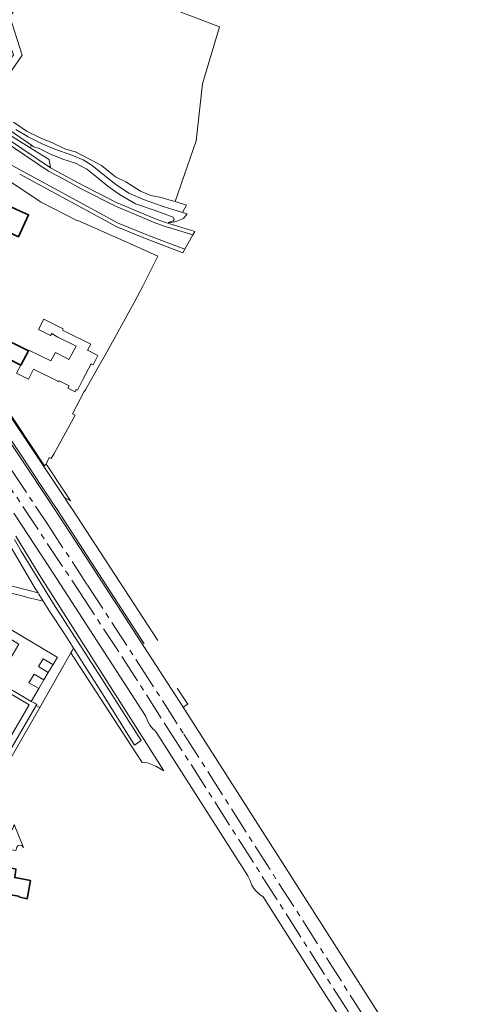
# Model space of a CAD drawing. Header units: metres. Extents: x 245598 to 248629, y 478632 to 481821.
# Tile 54 of 122: x 248101 to 248260, y 479270 to 479626. Entities that reach past the tile are written whole.
import ezdxf

# ---------------------------------------------------------------- set-up
doc = ezdxf.new("R2010")
doc.units = ezdxf.units.M
doc.linetypes.add('AM-AS', pattern=[16, 10, -2, 2, -2])
for name, color, linetype, lineweight in [('B-XX-AM-AS_SPOOR-G', 10, 'AM-AS', 18), ('B-XX-GR-GROENVOORZIENING-GV', 80, 'Continuous', 18), ('B-XX-IE-TERREINAFSCHEIDING_KUNSTMATIG_HEKWERK-G', 20, 'IE-TERREINAFSCHEIDING-KUNSTMATIG', 18), ('B-XX-KW-KUNSTWERK_GELUIDSWERING_SCHERM-G', 170, 'Continuous', 18), ('B-XX-OG-BEBOUWING-GV', 7, 'Continuous', 35), ('B-XX-OG-TERREIN_ERF-GV', 7, 'Continuous', 18), ('B-XX-VH-VERHARDING_GESLOTEN-GV', 252, 'Continuous', 18), ('B-XX-VH-VERHARDING_HALFVERHARDING-GV', 252, 'Continuous', 18), ('B-XX-VH-VERHARDING_OPEN-GV', 252, 'Continuous', 18)]:
    doc.layers.add(name, color=color, linetype=linetype, lineweight=lineweight)
doc.linetypes.add('IE-TERREINAFSCHEIDING-KUNSTMATIG', pattern='A,4,[82,NLCS.SHX,S=0.75,R=90,X=0,Y=0],4,-2', length=10)

msp = doc.modelspace()

# ---------------------------------------------------------------- linework, layer by layer
at = {"layer": 'B-XX-AM-AS_SPOOR-G'}
for points in [[(247982.206, 479637.963), (248002.242, 479607.233), (248018.234, 479583.088), (248111.367, 479443.269), (248125.778, 479421.332), (248144.154, 479393.036), (248160.607, 479367.446), (248302.791, 479144.248), (248309.629, 479133.751), (248345.587, 479076.992), (248356.86, 479059.661), (248376.852, 479028.25), (248385.873, 479013.774), (248398.336, 478994.34), (248409.514, 478976.658), (248435.214, 478936.397), (248449.152, 478914.389), (248597.916, 478680.954), (248613.901, 478655.935), (248624.783, 478639.133), (248628.89, 478632.663)], [(247978.378, 479636.399), (248122.834, 479418.963), (248138.374, 479395.136), (248154.598, 479369.91), (248236.166, 479241.776), (248243.767, 479229.684), (248317.505, 479114.084), (248323.994, 479103.693), (248330.755, 479093.256), (248340.035, 479078.456), (248348.907, 479065.021), (248377.702, 479019.819), (248382.844, 479011.564), (248415.285, 478960.593), (248547.204, 478753.636), (248572.796, 478713.319), (248579.717, 478702.706), (248584.251, 478695.508), (248592.34, 478683.067), (248608.368, 478657.495), (248614.319, 478648.467), (248620.705, 478638.198), (248624.905, 478631.804)]]:
    msp.add_lwpolyline(points, dxfattribs=at)
at = {"layer": 'B-XX-GR-GROENVOORZIENING-GV'}
for points in [[(248117.436, 479453.03), (248119.629, 479451.864), (248117.539, 479455), (248111.135, 479464.607), (248110.761, 479465.185), (248110.209, 479464.517), (248070.546, 479524.379), (248069.032, 479526.555), (248071.036, 479531.713), (248070.6, 479532.357), (248069.557, 479533.9), (248048.436, 479565.135), (248039.224, 479573.498), (248037.295, 479575.249), (248035.316, 479577.46), (248027.797, 479588.95), (248016.281, 479606.87), (248004.622, 479624.831), (247987.688, 479649.836)], [(248099.767, 479586.289), (248104.322, 479583.611), (248109.578, 479580.933), (248114.478, 479578.822), (248119.5, 479577.156), (248124.133, 479575.222), (248127.378, 479573.178), (248131.278, 479570.122), (248135.889, 479566.456), (248140.678, 479563.222), (248146.356, 479560.756), (248153.511, 479558.278), (248156.586, 479557.327), (248160.156, 479556.222), (248161.571, 479558.912), (248157.417, 479560.141), (248156.012, 479560.557), (248152.378, 479561.633), (248148.622, 479562.333), (248144.9, 479563.933), (248139.567, 479567.256), (248135.867, 479569.167), (248130.811, 479573.233), (248121.333, 479578.1), (248121.311, 479578.1), (248121.3, 479578.111), (248117.522, 479579.233), (248113.022, 479581.389), (248108.556, 479583.222), (248103.922, 479585.556), (248099, 479588.878)], [(248060.071, 479529.58), (248075.828, 479505.861), (248113.418, 479449.472), (248126.875, 479428.982), (248160.338, 479377.22), (248162.021, 479378.333), (248158.219, 479384.034)], [(248146.283, 479400.179), (248114.704, 479448.793), (248112.517, 479452.115), (248108.642, 479457.954), (248102.911, 479466.544), (248091.761, 479483.2), (248064.827, 479523.657)], [(248068.668, 479526.188), (248102.254, 479475.839), (248116.883, 479453.861), (248117.436, 479453.03)], [(248099.267, 479437.833), (248101.689, 479433.7), (248114.067, 479413.656), (248132.011, 479385.789), (248145.167, 479365.111), (248142.7, 479363.411), (248131.133, 479381.989), (248120.672, 479398.6), (248120.005, 479397.429), (248119.71, 479396.912), (248141.422, 479363.46), (248145.492, 479357.187), (248147.456, 479357.033), (248150.4, 479355.833), (248153.32, 479354.2), (248146.28, 479365.442), (248108.242, 479425.235), (248099.751, 479439.147)], [(248096.64, 479421.529), (248107.845, 479418.54), (248106.833, 479420.188), (248097.33, 479436.411)], [(248094.711, 479407.256), (248114.783, 479395.289), (248114.848, 479395.251), (248113.255, 479392.672), (248111.555, 479389.805), (248109.978, 479387.145), (248108.094, 479383.969), (248108.078, 479383.978), (248105.411, 479379.311), (248106.708, 479378.608), (248107.4, 479378.233), (248107.151, 479377.804), (248108.445, 479377.144), (248117.638, 479393.276), (248117.791, 479393.544), (248119.71, 479396.912), (248120.005, 479397.429), (248120.672, 479398.6), (248119.298, 479400.782), (248117.167, 479404.167), (248112.011, 479411.9), (248109.703, 479415.573), (248106.694, 479416.288), (248104.472, 479416.81), (248101.646, 479417.642), (248096.531, 479418.786)]]:
    msp.add_lwpolyline(points, dxfattribs=at)
for points in [[(248077.156, 479600.256), (248077.867, 479599.767), (248081.233, 479596.867), (248087.356, 479591.789), (248091.822, 479588.5), (248098.833, 479583.467), (248103.633, 479580.422), (248104.939, 479579.633), (248105.423, 479580.57), (248087.277, 479593.023), (248077.333, 479601.233)], [(248098.94, 479360.466), (248108.445, 479377.144), (248107.151, 479377.804), (248094.133, 479355.367), (248081.948, 479334.811), (248083.687, 479333.701)]]:
    msp.add_lwpolyline(points, close=True, dxfattribs=at)
at = {"layer": 'B-XX-IE-TERREINAFSCHEIDING_KUNSTMATIG_HEKWERK-G'}
msp.add_lwpolyline([(248110.209, 479464.517), (248070.546, 479524.379), (248069.032, 479526.555), (248071.036, 479531.713), (248070.6, 479532.357)], dxfattribs=at)
at = {"layer": 'B-XX-KW-KUNSTWERK_GELUIDSWERING_SCHERM-G'}
msp.add_lwpolyline([(248060.071, 479529.58), (248075.828, 479505.861), (248113.418, 479449.472), (248126.875, 479428.982), (248160.338, 479377.22), (248161.237, 479375.837)], dxfattribs=at)
at = {"layer": 'B-XX-OG-BEBOUWING-GV'}
for points in [[(248100.094, 479557.324), (248094.471, 479559.945), (248095.314, 479561.752), (248090.596, 479563.953), (248087.083, 479556.421), (248091.438, 479554.39), (248090.402, 479552.169), (248100.716, 479547.36), (248104.422, 479555.306)], [(248101.589, 479501.011), (248104.378, 479506.1), (248093.033, 479511.722), (248094.878, 479515.522), (248088.867, 479518.589), (248086.478, 479519.8), (248083.111, 479513.067), (248087.443, 479510.857), (248086.361, 479508.737), (248096.711, 479503.522)], [(248100.887, 479308.53), (248103.913, 479307.872), (248105.094, 479314.494), (248099.398, 479315.578), (248099.863, 479318.539), (248099.872, 479318.594), (248098.808, 479318.786), (248092.96, 479319.84), (248091.785, 479314.188), (248094.804, 479313.608), (248094.22, 479310.207), (248094.156, 479309.914), (248100.812, 479308.775)]]:
    msp.add_lwpolyline(points, close=True, dxfattribs=at)
at = {"layer": 'B-XX-OG-TERREIN_ERF-GV'}
for points in [[(248099, 479588.878), (248103.922, 479585.556), (248108.556, 479583.222), (248113.022, 479581.389), (248117.522, 479579.233), (248121.3, 479578.111), (248121.311, 479578.1), (248121.333, 479578.1), (248130.811, 479573.233), (248135.867, 479569.167), (248139.567, 479567.256), (248144.9, 479563.933), (248148.622, 479562.333), (248152.378, 479561.633), (248156.012, 479560.557), (248157.417, 479560.141), (248165.052, 479582.119), (248167.36, 479602.81), (248173.43, 479623.35), (248133.978, 479638.556)], [(248097.6, 479627.078), (248102.089, 479613.1), (248090.933, 479597)], [(248070.546, 479524.379), (248110.209, 479464.517), (248110.761, 479465.185), (248111.822, 479467.522), (248112.632, 479467.165), (248113.675, 479468.948), (248121.289, 479482.878), (248120.315, 479483.313), (248124.522, 479491.378), (248125, 479492.022), (248129.527, 479500), (248132.767, 479505.711), (248142.778, 479523.878), (248145.689, 479529.589), (248151.2, 479540.389), (248141.011, 479545.022), (248122.278, 479553.333), (248122.233, 479553.167), (248121.896, 479553.34), (248108.789, 479560.056), (248097.806, 479567.443)], [(248093.033, 479511.722), (248104.378, 479506.1), (248104.498, 479506.331), (248104.522, 479506.378), (248112.489, 479502.551), (248114.118, 479505.589), (248118.105, 479503.45), (248119.018, 479502.992), (248120.056, 479504.948), (248121.578, 479507.867), (248114.956, 479511.156), (248112.781, 479512.391), (248112.406, 479511.655), (248108.055, 479513.875), (248109.96, 479517.609), (248116.931, 479514.052), (248116.717, 479513.634), (248126.956, 479508.622), (248125.789, 479506.4), (248129.522, 479504.456), (248127.796, 479501.063), (248127.013, 479501.463), (248124.098, 479495.754), (248122.117, 479491.875), (248121.636, 479492.12), (248121.236, 479491.337), (248118.662, 479492.652), (248119.092, 479493.493), (248115.448, 479495.353), (248115.289, 479495), (248106.222, 479499.467), (248104.389, 479495.867), (248100, 479498.111), (248101.589, 479501.011), (248096.711, 479503.522)]]:
    msp.add_lwpolyline(points, dxfattribs=at)
for points in [[(248095.314, 479561.752), (248094.471, 479559.945), (248100.094, 479557.324), (248104.422, 479555.306), (248100.716, 479547.36), (248090.402, 479552.169), (248091.438, 479554.39), (248087.083, 479556.421), (248090.596, 479563.953)], [(248108.019, 479391.885), (248109.722, 479394.733), (248113.244, 479392.678), (248113.255, 479392.672), (248114.848, 479395.251), (248114.783, 479395.289), (248094.711, 479407.256), (248090.733, 479409.513), (248089.933, 479409.967), (248082.389, 479395.689), (248086.831, 479393.438), (248090.136, 479398.956), (248093.44, 479404.473), (248100.904, 479400.003), (248097.6, 479394.485), (248094.296, 479388.968), (248092.9, 479386.656), (248105.389, 479379.311), (248105.411, 479379.311), (248108.078, 479383.978), (248104.5, 479386), (248106.408, 479389.192), (248109.978, 479387.145), (248111.555, 479389.805)], [(248074.467, 479381.967), (248077.911, 479379.967), (248076.133, 479376.9), (248072.667, 479378.922), (248071.222, 479376.478), (248074.689, 479374.433), (248072.867, 479371.322), (248072.544, 479371.511), (248069.411, 479373.456), (248067.922, 479370.878), (248071.089, 479369.022), (248071.4, 479368.833), (248069.611, 479365.811), (248066.146, 479367.881), (248065.3, 479366.389), (248089.2, 479352.533), (248092.233, 479357.011), (248104.611, 479378.011), (248080.711, 479392.233), (248077.633, 479387.478), (248083.833, 479383.767), (248082.067, 479380.733), (248075.878, 479384.4)]]:
    msp.add_lwpolyline(points, close=True, dxfattribs=at)
at = {"layer": 'B-XX-VH-VERHARDING_GESLOTEN-GV'}
for points in [[(248087.277, 479593.023), (248105.423, 479580.57), (248106.222, 479580.022), (248108.022, 479579.511), (248112.322, 479577.322), (248116.867, 479575.522), (248121.422, 479574.033), (248125.522, 479571.878), (248129.133, 479568.933), (248133.1, 479565.778), (248137.311, 479562.711), (248143.122, 479559.378), (248150.233, 479556.933), (248156.711, 479554.533), (248157.078, 479553.7), (248156.667, 479553.2), (248154.859, 479552.564), (248155.756, 479552.478), (248158.089, 479553.078), (248160.422, 479554.022), (248161.766, 479555.736), (248160.156, 479556.222), (248156.586, 479557.327), (248153.511, 479558.278), (248146.356, 479560.756), (248140.678, 479563.222), (248135.889, 479566.456), (248131.278, 479570.122), (248127.378, 479573.178), (248124.133, 479575.222), (248119.5, 479577.156), (248114.478, 479578.822), (248109.578, 479580.933), (248104.322, 479583.611), (248099.767, 479586.289)], [(248064.827, 479523.657), (248091.761, 479483.2), (248102.911, 479466.544), (248108.642, 479457.954), (248112.517, 479452.115), (248114.704, 479448.793), (248146.283, 479400.179)], [(248151.141, 479401.302), (248120.05, 479449.075), (248118.655, 479451.198), (248117.436, 479453.03), (248116.883, 479453.861), (248102.254, 479475.839), (248068.668, 479526.188)]]:
    msp.add_lwpolyline(points, dxfattribs=at)
at = {"layer": 'B-XX-VH-VERHARDING_HALFVERHARDING-GV'}
for points in [[(248249.427, 479237.379), (248216.081, 479289.853), (248161.237, 479375.837), (248160.338, 479377.22), (248126.875, 479428.982), (248113.418, 479449.472), (248075.828, 479505.861), (248060.071, 479529.58), (248059.149, 479530.967), (248029.971, 479574.887), (248014.035, 479598.666), (248000.666, 479618.887), (247977.082, 479655.326)], [(248099.023, 479447.455), (248111.966, 479427.789), (248146.764, 479374.092), (248147.535, 479372.047), (248148.27, 479370.663), (248149.377, 479369.318), (248150.323, 479368.518), (248150.847, 479367.779), (248183.675, 479316.234), (248184.48, 479314.753), (248185.224, 479312.865), (248185.883, 479311.632), (248186.854, 479310.492), (248188.127, 479309.414), (248189.243, 479308.614), (248210.829, 479274.606), (248225.039, 479252.542)]]:
    msp.add_lwpolyline(points, dxfattribs=at)
at = {"layer": 'B-XX-VH-VERHARDING_OPEN-GV'}
for points in [[(248107.678, 479640.122), (248104.632, 479642.228), (248094.478, 479627.7), (248098.478, 479614.556), (248098.978, 479613.256), (248096.537, 479609.896), (248087.289, 479597.167), (248086.522, 479596.111), (248087.622, 479595.278), (248088.589, 479596.456), (248089.556, 479597.633), (248090.898, 479597.016), (248090.933, 479597), (248102.089, 479613.1), (248097.6, 479627.078), (248106.878, 479639.922)], [(248112.367, 479572.422), (248111.889, 479575.433), (248105.908, 479579.047), (248104.939, 479579.633), (248103.633, 479580.422), (248098.833, 479583.467), (248091.822, 479588.5), (248087.356, 479591.789), (248081.233, 479596.867), (248077.867, 479599.767), (248077.156, 479600.256), (248076.856, 479600.467), (248074.256, 479600.2), (248086.722, 479589.589)], [(248109.703, 479415.573), (248108.121, 479418.092), (248107.845, 479418.54), (248096.64, 479421.529), (248094.484, 479421.851), (248091.589, 479422.284), (248092.768, 479420.878), (248093.149, 479419.373), (248096.531, 479418.786), (248101.646, 479417.642), (248104.472, 479416.81), (248106.694, 479416.288)], [(248084.736, 479333.032), (248084.137, 479332.078), (248083.594, 479331.213), (248081.892, 479328.502), (248086.667, 479327.533), (248087.422, 479327.422), (248099.833, 479325.311), (248100.111, 479326.6), (248100.589, 479327.067), (248101.211, 479327.311), (248101.989, 479327.189), (248102.611, 479326.489), (248099.144, 479334.767), (248098.967, 479333.9), (248098.611, 479333.133), (248097.589, 479332.289), (248096.733, 479332.067), (248096.144, 479332.067), (248093.689, 479332.367), (248088.194, 479333.408), (248088.178, 479333.411), (248085.344, 479334)]]:
    msp.add_lwpolyline(points, close=True, dxfattribs=at)
for points in [[(248038.517, 479629.288), (248050.598, 479613.768), (248060.117, 479603.907), (248073.723, 479591.406), (248089.343, 479579.749), (248097.185, 479573.898), (248136.837, 479552.306), (248147.748, 479547.914), (248160.942, 479542.898), (248163.89, 479548.082), (248153.056, 479551.39), (248149.81, 479552.604), (248145.66, 479554.36), (248135.871, 479558.512), (248123.431, 479564.799), (248117.203, 479568.208), (248111.678, 479571.192), (248085.826, 479588.498), (248073.299, 479599.161), (248068.331, 479603.379), (248062.415, 479609.116), (248055.796, 479615.969), (248049.999, 479622.616), (248045.949, 479627.637)], [(248085.826, 479588.498), (248111.678, 479571.192), (248117.203, 479568.208), (248123.431, 479564.799), (248135.871, 479558.512), (248145.66, 479554.36), (248149.81, 479552.604), (248153.056, 479551.39), (248163.89, 479548.082), (248164.599, 479549.329), (248153.556, 479552.689), (248150.378, 479553.878), (248146.256, 479555.622), (248136.511, 479559.756), (248124.133, 479566.011), (248117.922, 479569.411), (248112.367, 479572.411), (248112.367, 479572.422), (248086.722, 479589.589)], [(248101.197, 479570.12), (248123.959, 479557.725), (248136.289, 479551.011), (248147.3, 479546.578), (248160.241, 479541.666), (248160.942, 479542.898), (248147.748, 479547.914), (248136.837, 479552.306), (248097.185, 479573.898)], [(248080.711, 479392.233), (248104.611, 479378.011), (248092.233, 479357.011)], [(248094.133, 479355.367), (248107.151, 479377.804), (248107.4, 479378.233), (248106.708, 479378.608), (248105.411, 479379.311), (248105.389, 479379.311), (248092.9, 479386.656)]]:
    msp.add_lwpolyline(points, dxfattribs=at)

doc.saveas('drawing.dxf')
